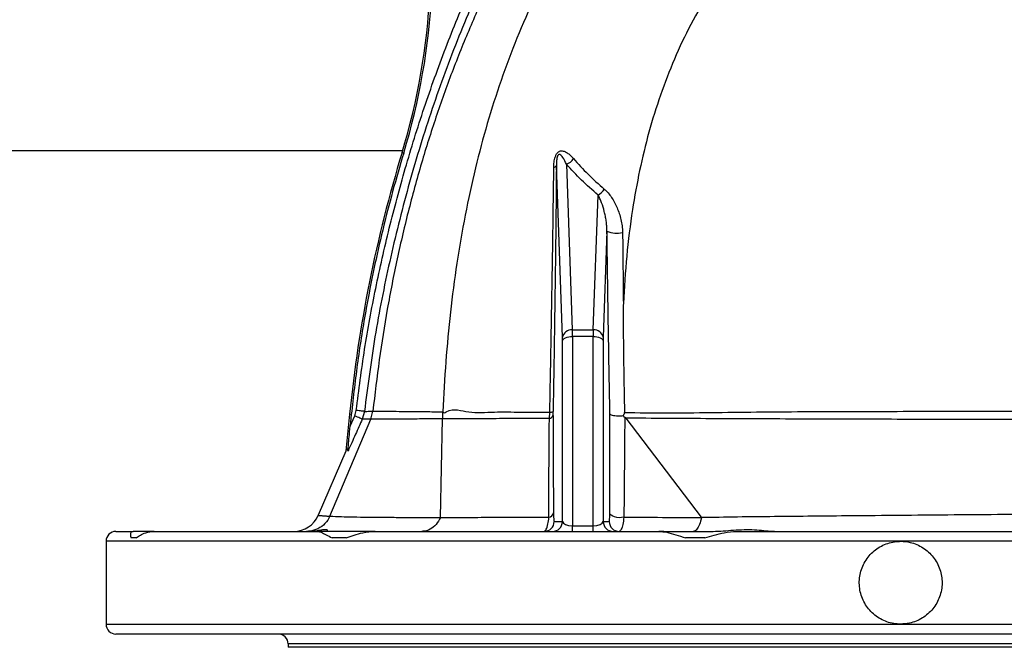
# Model space of a CAD drawing. Header units: millimetres. Extents: x 1979 to 3859, y 1849 to 3871.
# Tile 2 of 25: x 2352 to 2947, y 1849 to 2228. Entities that reach past the tile are written whole.
import ezdxf

# ---------------------------------------------------------------- set-up
doc = ezdxf.new("R2010")
doc.units = ezdxf.units.MM
doc.header["$LTSCALE"] = 2

msp = doc.modelspace()

# ---------------------------------------------------------------- linework, layer by layer
at = {"color": 7, "linetype": 'Continuous', "lineweight": 25}
for p, q in [((2109.24, 2149.16), (2583.44, 2149.16)), ((2584.05, 2147.54), (2583.05, 2147.85)), ((2679.92, 2036.31), (2676.27, 2140.02)), ((2682.39, 2140.82), (2685.91, 2040.84)), ((2698.58, 2040.84), (2701.44, 2122.24)), ((2706.83, 2100.4), (2704.57, 2036.31)), ((2685.91, 2040.84), (2698.58, 2040.84)), ((2679.95, 1925.03), (2679.95, 2034.28)), ((2685.94, 2036.77), (2685.94, 1922.53)), ((2698.55, 2036.77), (2685.94, 2036.77)), ((2698.55, 1922.53), (2698.55, 2036.77)), ((2704.54, 2034.28), (2704.54, 1925.03)), ((2539.53, 1928.3), (2564.2, 1986.89)), ((2551.38, 1989.86), (2549.17, 1967.82)), ((2552.42, 1989.76), (2551.38, 1989.86)), ((2552.42, 1989.76), (2551.72, 1982.71)), ((2551.72, 1982.71), (2554.5, 1988.93)), ((2554.5, 1988.93), (2555.39, 1992.17)), ((2560.31, 1991.61), (2559.03, 1986.9)), ((2564.2, 1986.89), (2565.42, 1991.65)), ((2564.2, 1986.89), (2564.2, 1986.89)), ((2606.22, 1927.56), (2607.58, 1987.07)), ((2607.59, 1987.12), (2607.58, 1987.07)), ((2672.05, 1987.27), (2672.3, 1991.1)), ((2763.86, 1927.73), (2718.38, 1987.47)), ((2549.03, 1967.49), (2532.41, 1928.84)), ((2539.53, 1928.3), (2539.53, 1928.3)), ((2674.97, 1925.03), (2679.95, 1925.03)), ((2685.94, 1919.16), (2685.94, 1922.53)), ((2685.94, 1922.53), (2698.55, 1922.53)), ((2698.55, 1919.16), (2698.55, 1922.53)), ((2704.54, 1925.03), (2708.19, 1925.03)), ((2410.24, 1919.16), (2420.7, 1919.16)), ((2422.53, 1915.16), (2419.41, 1915.16)), ((2433.3, 1919.16), (2420.7, 1919.16)), ((2433.3, 1919.16), (2532.31, 1919.16)), ((2566.72, 1919.16), (2532.31, 1919.16)), ((2549.37, 1915.16), (2540.83, 1915.16)), ((2566.72, 1919.16), (2738.22, 1919.16)), ((2741.09, 1919.16), (2738.22, 1919.16)), ((2741.09, 1919.16), (2770.9, 1919.16)), ((2765.94, 1915.16), (2754.28, 1915.16)), ((2785.23, 1919.16), (2983.26, 1919.16)), ((2404.24, 1913.16), (2404.24, 1863.16)), ((2884.24, 1857.16), (2410.24, 1857.16)), ((3358.24, 1857.16), (2884.24, 1857.16)), ((2514.24, 1851.16), (2514.24, 1849.16)), ((2884.24, 1849.16), (2514.24, 1849.16)), ((3254.24, 1849.16), (2884.24, 1849.16))]:
    msp.add_line(p, q, dxfattribs=at)
at = {"color": 8, "linetype": 'Continuous', "lineweight": 25}
for p, q in [((2884.24, 1913.16), (2404.24, 1913.16)), ((3364.24, 1913.16), (2884.24, 1913.16)), ((2404.24, 1863.16), (2884.24, 1863.16)), ((2884.24, 1863.16), (3364.24, 1863.16)), ((2884.24, 1851.16), (2514.24, 1851.16)), ((3254.24, 1851.16), (2884.24, 1851.16))]:
    msp.add_line(p, q, dxfattribs=at)
at = {"color": 7, "linetype": 'Continuous', "lineweight": 25, "flags": 128}
for points in [[(2679.95, 2034.28), (2680.11, 2034.77), (2680.49, 2035.24), (2681.06, 2035.67), (2681.81, 2036.05), (2682.7, 2036.36), (2683.71, 2036.58), (2684.81, 2036.72), (2685.94, 2036.77)], [(2698.55, 2036.77), (2699.68, 2036.72), (2700.77, 2036.58), (2701.79, 2036.36), (2702.68, 2036.05), (2703.43, 2035.67), (2704, 2035.24), (2704.38, 2034.77), (2704.54, 2034.28)], [(2559.03, 1986.9), (2558.86, 1986.98), (2558.54, 1987.12), (2558.1, 1987.32), (2557.53, 1987.57), (2556.86, 1987.87), (2556.12, 1988.2), (2555.33, 1988.56), (2554.5, 1988.93)], [(2560.31, 1991.61), (2560.12, 1991.63), (2559.77, 1991.67), (2559.28, 1991.73), (2558.66, 1991.8), (2557.94, 1991.88), (2557.14, 1991.97), (2556.28, 1992.07), (2555.39, 1992.17)], [(2717.04, 1927.66), (2715.65, 1927.43), (2714.2, 1927.39), (2712.76, 1927.53), (2711.43, 1927.84), (2710.28, 1928.31), (2709.38, 1928.9), (2708.79, 1929.59), (2708.53, 1930.34)]]:
    msp.add_lwpolyline(points, dxfattribs=at)
at = {"color": 7, "linetype": 'Continuous', "lineweight": 25}
for centre, radius, start, end in [((2200.38, 2264.31), 400, 343.07281, 11.28785), ((2200.38, 2264.31), 401.05, 343.07281, 11.28785), ((2679.49, 2148.8), 8.49, 289.98008, 327.11348), ((2674.38, 2140.91), 2.09, 279.29236, 334.62033), ((2697.41, 2130.3), 9.02, 296.59899, 330.12229), ((2712.72, 2114.52), 15.3, 247.34884, 283.42915), ((2685.44, 2035.23), 5.63, 85.25146, 168.87189), ((2699.05, 2035.23), 5.63, 11.12811, 94.74854), ((2671.51, 1990.15), 2.93, 280.69616, 340.41411), ((2672.49, 1994.8), 3.71, 267.11435, 299.05419), ((2517.71, 1935.16), 16, 270, 336.73195), ((2670.98, 1931.29), 3.7, 282.34731, 345.20283), ((2668.98, 1925.16), 6, 270.0318, 358.7172), ((2673.95, 1925.16), 6, 270.0318, 358.7172), ((2710.54, 1925.16), 6, 181.28294, 269.9682), ((2714.19, 1925.16), 6, 181.28294, 269.9682), ((2410.24, 1913.16), 6, 90, 180), ((2410.24, 1863.16), 6, 180, 270), ((2508.24, 1851.16), 6, 0, 90)]:
    msp.add_arc(centre, radius, start, end, dxfattribs=at)
for centre, major_axis, ratio, start_param, end_param in [((2685.62, 2031.51), (0.14, 12), 0.023549, 5.166445, 5.602778), ((2698.86, 2031.51), (-0.14, 12), 0.023549, 0.680408, 1.11674), ((2679.63, 2031.65), (0.14, 6), 0.047079, 5.167259, 5.603591), ((2704.86, 2031.65), (-0.14, 6), 0.047079, 0.679594, 1.115927), ((2685.94, 1925.16), (6, 0), 0.438371, 3.193953, 4.712389), ((2698.55, 1925.16), (6, 0), 0.438371, 4.712389, 6.230825)]:
    msp.add_ellipse(centre, major_axis=major_axis, ratio=ratio, start_param=start_param, end_param=end_param, dxfattribs=at)
for points, knots in [([(3299.54, 2055.32), (3304.34, 2057.69), (3309.13, 2060.05), (3318.68, 2064.85), (3323.43, 2067.3), (3332.89, 2072.28), (3337.59, 2074.81), (3346.97, 2079.95), (3351.63, 2082.55), (3360.92, 2087.83), (3365.53, 2090.51), (3374.71, 2095.94), (3379.28, 2098.7), (3388.36, 2104.28), (3392.88, 2107.11), (3401.88, 2112.82), (3406.36, 2115.7), (3419.73, 2124.45), (3428.56, 2130.42), (3446.01, 2142.67), (3454.64, 2148.94), (3471.7, 2161.78), (3480.14, 2168.35), (3496.78, 2181.75), (3504.97, 2188.58), (3529.2, 2209.46), (3544.87, 2223.9), (3567.66, 2246.33), (3575.14, 2253.93), (3589.85, 2269.41), (3597.09, 2277.28), (3618.38, 2301.22), (3632.01, 2317.62), (3658.16, 2351.28), (3670.67, 2368.54), (3688.58, 2395.08), (3694.42, 2404.05), (3705.77, 2422.14), (3711.29, 2431.27), (3727.37, 2458.92), (3737.46, 2477.69), (3751.65, 2506.34), (3756.23, 2515.98), (3765.1, 2535.4), (3769.38, 2545.2), (3781.74, 2574.76), (3789.34, 2594.68), (3803.24, 2634.98), (3809.55, 2655.34), (3818.04, 2686.22), (3820.71, 2696.58), (3825.7, 2717.35), (3828.03, 2727.76), (3834.51, 2759.08), (3838.16, 2780.08), (3842.62, 2811.74), (3843.94, 2822.33), (3846.24, 2843.56), (3847.21, 2854.21), (3849.63, 2886.17), (3850.56, 2907.51), (3850.9, 2939.58), (3850.84, 2950.26), (3850.38, 2971.59), (3850, 2982.24), (3849.14, 2998.2), (3848.81, 3003.52), (3848.04, 3014.14), (3847.6, 3019.45), (3846.14, 3035.37), (3844.99, 3045.96), (3842.36, 3067.14), (3840.88, 3077.71), (3837.56, 3098.83), (3835.73, 3109.34), (3825.77, 3161.59), (3815.17, 3202.52), (3788.83, 3282.66), (3773.09, 3321.87), (3750.1, 3369.79), (3745.34, 3379.31), (3737.94, 3393.52), (3735.43, 3398.24), (3730.34, 3407.63), (3727.76, 3412.29), (3722.54, 3421.57), (3719.89, 3426.17), (3714.52, 3435.33), (3711.8, 3439.88), (3706.32, 3448.95), (3703.55, 3453.46), (3697.97, 3462.45), (3695.15, 3466.93), (3689.42, 3475.79), (3686.49, 3480.18), (3680.52, 3488.86), (3677.48, 3493.16), (3671.31, 3501.68), (3668.2, 3505.92), (3661.92, 3514.35), (3658.75, 3518.55), (3652.34, 3526.88), (3649.1, 3531.01), (3642.54, 3539.22), (3639.21, 3543.3), (3629.14, 3555.43), (3622.27, 3563.4), (3601.25, 3586.97), (3586.65, 3602.21), (3563.83, 3624.35), (3556.08, 3631.62), (3544.21, 3642.32), (3540.22, 3645.86), (3532.16, 3652.88), (3528.09, 3656.36), (3507.63, 3673.51), (3490.86, 3686.56), (3456.53, 3711.34), (3438.97, 3723.07), (3403.07, 3745.21), (3384.72, 3755.62), (3356.62, 3770.27), (3347.16, 3774.98), (3328.02, 3784.07), (3318.35, 3788.44), (3298.81, 3796.85), (3288.94, 3800.89), (3273.97, 3806.68), (3268.96, 3808.57), (3258.92, 3812.24), (3253.89, 3814.03), (3228.65, 3822.75), (3208.24, 3828.96), (3177.3, 3837.14), (3166.93, 3839.68), (3151.29, 3843.19), (3146.06, 3844.32), (3135.58, 3846.47), (3130.33, 3847.5), (3104.09, 3852.39), (3083.07, 3855.49), (3040.98, 3860.14), (3019.92, 3861.67), (2977.74, 3863.19), (2956.63, 3863.17), (2930.22, 3862.16), (2924.93, 3861.91), (2914.36, 3861.31), (2909.08, 3860.97), (2898.5, 3860.18), (2893.21, 3859.73), (2882.63, 3858.71), (2877.33, 3858.14), (2866.74, 3856.86), (2861.44, 3856.17), (2850.85, 3854.69), (2845.54, 3853.91), (2834.98, 3852.24), (2829.72, 3851.36), (2819.23, 3849.48), (2814, 3848.48), (2787.97, 3843.22), (2767.44, 3838.19), (2726.93, 3826.46), (2706.97, 3819.77), (2667.6, 3804.74), (2648.21, 3796.39), (2619.55, 3782.61), (2610.08, 3777.81), (2595.97, 3770.27), (2591.29, 3767.71), (2581.96, 3762.47), (2577.31, 3759.8), (2554.28, 3746.22), (2536.45, 3734.65), (2510.55, 3716.25), (2502.07, 3709.95), (2485.38, 3697), (2477.17, 3690.35), (2452.99, 3669.9), (2437.44, 3655.57), (2414.98, 3633.02), (2407.65, 3625.33), (2396.86, 3613.52), (2393.31, 3609.54), (2386.27, 3601.49), (2382.78, 3597.41), (2377.64, 3591.25), (2375.93, 3589.19), (2373.4, 3586.09), (2372.55, 3585.06), (2370.88, 3582.98), (2370.04, 3581.94), (2365.88, 3576.73), (2362.6, 3572.54), (2356.13, 3564.09), (2352.95, 3559.84), (2346.67, 3551.27), (2343.59, 3546.96), (2337.51, 3538.29), (2334.52, 3533.92), (2328.64, 3525.12), (2325.74, 3520.7), (2317.22, 3507.33), (2311.73, 3498.3), (2295.84, 3470.88), (2286.04, 3452.13), (2272.52, 3423.29), (2268.22, 3413.57), (2262.07, 3398.79), (2260.07, 3393.83), (2257.15, 3386.35), (2256.19, 3383.85), (2254.29, 3378.84), (2253.35, 3376.33), (2251.51, 3371.31), (2250.67, 3368.78), (2249.13, 3363.7), (2248.42, 3361.15), (2246.89, 3356.07), (2246.06, 3353.54), (2244.38, 3348.48), (2243.52, 3345.96), (2241.81, 3340.91), (2240.97, 3338.39), (2239.31, 3333.33), (2238.51, 3330.79), (2236.19, 3323.17), (2234.73, 3318.07), (2230.52, 3302.75), (2227.89, 3292.5), (2223.16, 3271.89), (2221.04, 3261.54), (2215.37, 3230.35), (2212.55, 3209.37), (2209.78, 3177.62), (2209.1, 3166.99), (2208.45, 3150.96), (2208.3, 3145.61), (2208.12, 3134.88), (2208.09, 3129.52), (2208.2, 3113.49), (2208.52, 3102.84), (2209.66, 3081.62), (2210.48, 3071.06), (2212.09, 3055.28), (2212.68, 3050.03), (2213.98, 3039.55), (2214.67, 3034.31), (2216.2, 3023.87), (2217.03, 3018.66), (2218.87, 3008.27), (2219.9, 3003.09), (2223.15, 2987.59), (2225.55, 2977.29), (2230.84, 2956.79), (2233.74, 2946.58), (2240.05, 2926.24), (2243.45, 2916.12), (2248.03, 2903.52), (2248.96, 2901), (2250.86, 2895.98), (2251.82, 2893.48), (2254.74, 2886), (2256.75, 2881.05), (2267.06, 2856.44), (2276.2, 2837.28), (2291.23, 2809.3), (2296.46, 2800.1), (2307.37, 2781.96), (2313.04, 2773.02), (2318.94, 2764.21)], [0, 0, 0, 0, 0.003906, 0.003906, 0.007812, 0.007812, 0.011719, 0.011719, 0.015625, 0.015625, 0.019531, 0.019531, 0.023437, 0.023437, 0.027344, 0.027344, 0.03125, 0.03125, 0.039062, 0.039062, 0.046875, 0.046875, 0.054687, 0.054687, 0.0625, 0.0625, 0.078125, 0.078125, 0.085937, 0.085937, 0.09375, 0.09375, 0.109375, 0.109375, 0.125, 0.125, 0.132812, 0.132812, 0.140625, 0.140625, 0.15625, 0.15625, 0.164062, 0.164062, 0.171875, 0.171875, 0.1875, 0.1875, 0.203125, 0.203125, 0.210937, 0.210937, 0.21875, 0.21875, 0.234375, 0.234375, 0.242187, 0.242187, 0.25, 0.25, 0.265625, 0.265625, 0.273437, 0.273437, 0.28125, 0.28125, 0.285156, 0.285156, 0.289062, 0.289062, 0.296875, 0.296875, 0.304687, 0.304687, 0.3125, 0.3125, 0.34375, 0.34375, 0.375, 0.375, 0.382812, 0.382812, 0.386719, 0.386719, 0.390625, 0.390625, 0.394531, 0.394531, 0.398437, 0.398437, 0.402344, 0.402344, 0.40625, 0.40625, 0.410156, 0.410156, 0.414062, 0.414062, 0.417969, 0.417969, 0.421875, 0.421875, 0.425781, 0.425781, 0.429687, 0.429687, 0.4375, 0.4375, 0.453125, 0.453125, 0.460937, 0.460937, 0.464844, 0.464844, 0.46875, 0.46875, 0.484375, 0.484375, 0.5, 0.5, 0.515625, 0.515625, 0.523437, 0.523437, 0.53125, 0.53125, 0.539062, 0.539062, 0.542969, 0.542969, 0.546875, 0.546875, 0.5625, 0.5625, 0.570313, 0.570313, 0.574219, 0.574219, 0.578125, 0.578125, 0.59375, 0.59375, 0.609375, 0.609375, 0.625, 0.625, 0.628906, 0.628906, 0.632812, 0.632812, 0.636719, 0.636719, 0.640625, 0.640625, 0.644531, 0.644531, 0.648437, 0.648437, 0.652344, 0.652344, 0.65625, 0.65625, 0.671875, 0.671875, 0.6875, 0.6875, 0.703125, 0.703125, 0.710937, 0.710937, 0.714844, 0.714844, 0.71875, 0.71875, 0.734375, 0.734375, 0.742187, 0.742187, 0.75, 0.75, 0.765625, 0.765625, 0.773437, 0.773437, 0.777344, 0.777344, 0.78125, 0.78125, 0.783203, 0.783203, 0.78418, 0.78418, 0.785156, 0.785156, 0.789062, 0.789062, 0.792969, 0.792969, 0.796875, 0.796875, 0.800781, 0.800781, 0.804687, 0.804687, 0.8125, 0.8125, 0.828125, 0.828125, 0.835937, 0.835937, 0.839844, 0.839844, 0.841797, 0.841797, 0.84375, 0.84375, 0.845703, 0.845703, 0.847656, 0.847656, 0.849609, 0.849609, 0.851562, 0.851562, 0.853516, 0.853516, 0.855469, 0.855469, 0.859375, 0.859375, 0.867187, 0.867187, 0.875, 0.875, 0.890625, 0.890625, 0.898437, 0.898437, 0.902344, 0.902344, 0.90625, 0.90625, 0.914062, 0.914062, 0.921875, 0.921875, 0.925781, 0.925781, 0.929687, 0.929687, 0.933594, 0.933594, 0.9375, 0.9375, 0.945312, 0.945312, 0.953125, 0.953125, 0.960937, 0.960937, 0.962891, 0.962891, 0.964844, 0.964844, 0.96875, 0.96875, 0.984375, 0.984375, 0.992187, 0.992187, 1, 1, 1, 1]), ([(3036.34, 2484.13), (3027.74, 2477.36), (3009.86, 2463.27), (2982.16, 2442.17), (2953.63, 2420.21), (2927.02, 2399.4), (2902.26, 2380.02), (2879.66, 2361.91), (2857.5, 2343.34), (2836.1, 2324.17), (2815.77, 2304.28), (2797.75, 2284.51), (2782.11, 2264.93), (2768.83, 2245.61), (2757.25, 2225.37), (2747.29, 2204.34), (2738.88, 2182.56), (2731.92, 2160.1), (2726.33, 2137.01), (2721.82, 2112.06), (2718.43, 2085.25), (2717.31, 2066.29), (2716.75, 2056.73)], [0, 0, 0, 0, 0.0592557, 0.1232014, 0.1876043, 0.2526224, 0.3042553, 0.3561747, 0.4080959, 0.4597379, 0.5108562, 0.56128, 0.6036614, 0.6455301, 0.6870618, 0.7285229, 0.7701475, 0.8121219, 0.8545875, 0.8976426, 0.9483674, 1, 1, 1, 1]), ([(2555.39, 1992.17), (2556.97, 2004.5), (2560.12, 2029.16), (2566.92, 2065.85), (2575.12, 2102.25), (2584.9, 2138.63), (2596.2, 2174.95), (2609.17, 2211.11), (2623.75, 2246.66), (2640.07, 2281.58), (2658.21, 2315.76), (2678.07, 2349.13), (2699.69, 2381.73), (2723.08, 2413.45), (2748.06, 2444.3), (2765.94, 2463.8), (2774.88, 2473.55)], [0, 0, 0, 0, 0.069249, 0.138561, 0.207882, 0.277144, 0.34846, 0.419845, 0.491215, 0.562508, 0.634613, 0.706763, 0.778871, 0.852566, 0.926305, 1, 1, 1, 1]), ([(2778.51, 2470.12), (2776.24, 2467.69), (2764.84, 2455.52), (2745.04, 2432.85), (2720.08, 2401.34), (2696.68, 2368.54), (2674.95, 2334.61), (2653.99, 2297.87), (2634.21, 2258.18), (2615.93, 2215.49), (2600.01, 2171.79), (2586.43, 2127.29), (2575.25, 2082.19), (2566.24, 2036.97), (2562.28, 2006.63), (2560.31, 1991.61)], [0, 0, 0, 0, 0.018689, 0.093465, 0.168671, 0.243973, 0.31927, 0.394471, 0.481, 0.56777, 0.65469, 0.741644, 0.828491, 0.915072, 1, 1, 1, 1]), ([(2801.75, 2471.81), (2796.8, 2467.1), (2784.76, 2455.66), (2766.78, 2437.17), (2747.49, 2416.22), (2729.01, 2394.67), (2711.32, 2372.51), (2694.46, 2349.67), (2678.47, 2326.13), (2663.42, 2301.84), (2649.41, 2276.8), (2636.46, 2251.15), (2624.57, 2224.93), (2613.74, 2198.2), (2603.94, 2170.97), (2595, 2142.8), (2586.98, 2113.69), (2579.92, 2083.67), (2573.97, 2053.29), (2569.02, 2022.58), (2566.63, 2001.98), (2565.42, 1991.65)], [0, 0, 0, 0, 0.038494, 0.093412, 0.148978, 0.204805, 0.260485, 0.31562, 0.37032, 0.423847, 0.476172, 0.527594, 0.578422, 0.628921, 0.679307, 0.72975, 0.783116, 0.836786, 0.890815, 0.945223, 1, 1, 1, 1]), ([(2861.91, 2469.58), (2861.83, 2469.52), (2855.29, 2464.05), (2842.48, 2453.16), (2823.55, 2436.82), (2804.94, 2420.25), (2784.81, 2401.63), (2763.52, 2380.8), (2741.49, 2357.45), (2721.76, 2334.37), (2704.33, 2311.61), (2689.16, 2289.27), (2675.44, 2265.98), (2663.15, 2241.88), (2652.24, 2217.03), (2642.64, 2191.49), (2634.32, 2165.32), (2627.09, 2138.14), (2620.97, 2109.99), (2615.96, 2080.91), (2612.11, 2051.39), (2609.27, 2021.48), (2608.24, 2001.43), (2607.72, 1991.35)], [0, 0, 0, 0, 0.000487, 0.04461, 0.089392, 0.134718, 0.180405, 0.240408, 0.300117, 0.359033, 0.408337, 0.456675, 0.504166, 0.551163, 0.598, 0.644951, 0.692228, 0.739985, 0.790611, 0.841934, 0.893965, 0.946674, 1, 1, 1, 1]), ([(2584.05, 2147.54), (2581.78, 2139.85), (2577.23, 2124.46), (2571.28, 2101.14), (2565.95, 2077.66), (2560.8, 2051.3), (2556.03, 2022.02), (2553.63, 2000.52), (2552.42, 1989.76)], [0, 0, 0, 0, 0.149279, 0.298685, 0.447964, 0.597371, 0.798529, 1, 1, 1, 1]), ([(2674.72, 2138.85), (2674.73, 2139.89), (2674.78, 2140.95), (2674.98, 2142.54), (2675.06, 2143.07), (2675.28, 2144.13), (2675.41, 2144.67), (2675.67, 2145.44), (2675.77, 2145.7), (2675.98, 2146.2), (2676.1, 2146.44), (2676.35, 2146.91), (2676.49, 2147.13), (2676.79, 2147.54), (2676.96, 2147.73), (2677.29, 2148.07), (2677.47, 2148.21), (2677.83, 2148.45), (2678.01, 2148.56), (2678.57, 2148.8), (2678.94, 2148.87), (2679.67, 2148.91), (2680.02, 2148.87), (2680.72, 2148.72), (2681.06, 2148.6), (2682.04, 2148.19), (2682.67, 2147.8), (2683.87, 2146.93), (2684.44, 2146.44), (2685.55, 2145.37), (2686.09, 2144.8), (2686.62, 2144.19)], [0, 0, 0, 0, 0.125, 0.125, 0.1875, 0.1875, 0.25, 0.25, 0.28125, 0.28125, 0.3125, 0.3125, 0.34375, 0.34375, 0.375, 0.375, 0.40625, 0.40625, 0.4375, 0.4375, 0.5, 0.5, 0.5625, 0.5625, 0.625, 0.625, 0.75, 0.75, 0.875, 0.875, 1, 1, 1, 1]), ([(2682.39, 2140.82), (2681.69, 2142.27), (2680.78, 2144.18), (2679.36, 2145.99), (2678.6, 2146.63), (2677.96, 2146.75), (2677.57, 2146.59), (2677.38, 2146.43), (2677.2, 2146.21), (2677.06, 2145.98), (2676.77, 2145.34), (2676.43, 2143.91), (2676.28, 2142.04), (2676.27, 2140.63), (2676.27, 2140.02)], [0, 0, 0, 0, 0.354598, 0.4655, 0.565831, 0.614981, 0.635017, 0.655221, 0.656411, 0.68002, 0.693939, 0.757917, 0.895632, 1, 1, 1, 1]), ([(2686.62, 2144.19), (2689.39, 2140.99), (2692.32, 2137.86), (2698.53, 2131.73), (2701.79, 2128.73), (2705.23, 2125.81)], [0, 0, 0, 0, 0.5, 0.5, 1, 1, 1, 1]), ([(2672.3, 1991.1), (2672.55, 2003.61), (2672.78, 2016.09), (2673.24, 2040.99), (2673.46, 2053.41), (2673.87, 2078.11), (2674.07, 2090.39), (2674.42, 2114.78), (2674.58, 2126.87), (2674.72, 2138.85)], [0, 0, 0, 0, 0.25, 0.25, 0.5, 0.5, 0.75, 0.75, 1, 1, 1, 1]), ([(2676.27, 2140.02), (2676.18, 2127.94), (2676.06, 2115.76), (2675.79, 2091.25), (2675.64, 2078.92), (2675.3, 2054.13), (2675.11, 2041.68), (2674.72, 2016.68), (2674.51, 2004.14), (2674.29, 1991.56)], [0, 0, 0, 0, 0.25, 0.25, 0.5, 0.5, 0.75, 0.75, 1, 1, 1, 1]), ([(2701.44, 2122.24), (2698.02, 2125.22), (2691.16, 2131.21), (2685.32, 2137.61), (2682.39, 2140.82)], [0, 0, 0, 0, 0.4987982, 1, 1, 1, 1]), ([(2705.23, 2125.81), (2706.05, 2125.11), (2706.81, 2124.33), (2708.25, 2122.64), (2708.94, 2121.73), (2710.23, 2119.81), (2710.83, 2118.8), (2711.95, 2116.72), (2712.46, 2115.64), (2713.42, 2113.41), (2713.86, 2112.26), (2714.64, 2109.89), (2714.99, 2108.66), (2715.58, 2106.16), (2715.81, 2104.89), (2716.15, 2102.31), (2716.26, 2100.99), (2716.27, 2099.64)], [0, 0, 0, 0, 0.125, 0.125, 0.25, 0.25, 0.375, 0.375, 0.5, 0.5, 0.625, 0.625, 0.75, 0.75, 0.875, 0.875, 1, 1, 1, 1]), ([(2706.83, 2100.4), (2706.83, 2101.47), (2706.78, 2102.51), (2706.62, 2104.55), (2706.5, 2105.56), (2706.22, 2107.53), (2706.05, 2108.5), (2705.67, 2110.41), (2705.46, 2111.34), (2704.77, 2114.09), (2704.23, 2115.85), (2703.29, 2118.37), (2702.96, 2119.19), (2702.24, 2120.76), (2701.86, 2121.52), (2701.44, 2122.24)], [0, 0, 0, 0, 0.125, 0.125, 0.25, 0.25, 0.375, 0.375, 0.5, 0.5, 0.75, 0.75, 0.875, 0.875, 1, 1, 1, 1]), ([(2708.59, 1990.22), (2708.27, 2008.64), (2707.79, 2036.29), (2707.22, 2073), (2706.96, 2091.27), (2706.83, 2100.4)], [0, 0, 0, 0, 0.4996175, 0.7498147, 1, 1, 1, 1]), ([(2716.75, 2056.73), (2716.72, 2056.05), (2716.71, 2055.36), (2716.68, 2053.99), (2716.67, 2053.31), (2716.66, 2051.25), (2716.65, 2049.88), (2716.65, 2045.77), (2716.66, 2043.03), (2716.71, 2034.81), (2716.77, 2029.33), (2716.91, 2018.36), (2717, 2012.87), (2717.2, 2001.89), (2717.31, 1996.4), (2717.44, 1990.9)], [0, 0, 0, 0, 0.03125, 0.03125, 0.0625, 0.0625, 0.125, 0.125, 0.25, 0.25, 0.5, 0.5, 0.75, 0.75, 1, 1, 1, 1]), ([(2607.72, 1991.34), (2607.72, 1991.34), (2608.19, 1990.39), (2613.87, 1994.07), (2622.86, 1990.11), (2638.32, 1991.49), (2654.56, 1991.08), (2666.39, 1991.1), (2672.3, 1991.1)], [0, 0, 0, 0, 0.0000017, 0.0404985, 0.2880169, 0.5355295, 0.7677663, 1, 1, 1, 1]), ([(2559.03, 1986.9), (2557.67, 1983.86), (2556.31, 1980.81), (2554.95, 1977.77), (2553.44, 1974.39), (2551.94, 1971.01), (2550.44, 1967.63)], [0, 0, 0, 0, 0.005, 0.005, 0.005, 0.01054971, 0.01054971, 0.01054971, 0.01054971]), ([(2564.2, 1986.89), (2564.2, 1986.89), (2562.69, 1986.89), (2560.79, 1986.89), (2559.46, 1986.9), (2559.03, 1986.9)], [0, 0, 0, 0, 0.000004, 0.673328, 1, 1, 1, 1]), ([(2560.31, 1991.61), (2560.75, 1991.61), (2562.07, 1991.63), (2563.97, 1991.65), (2565.42, 1991.65), (2565.42, 1991.65)], [0, 0, 0, 0, 0.330206, 0.999995, 1, 1, 1, 1]), ([(2607.58, 1987.07), (2607.58, 1987.07), (2607.32, 1987.07), (2604.26, 1987.19), (2595.58, 1987.02), (2586.34, 1986.94), (2577.79, 1986.9), (2570.26, 1986.87), (2566.32, 1986.89), (2564.2, 1986.89), (2564.2, 1986.89)], [0, 0, 0, 0, 0.0000007, 0.0093689, 0.202461, 0.3955349, 0.5893153, 0.7831029, 0.999999, 1, 1, 1, 1]), ([(2565.42, 1991.65), (2565.42, 1991.65), (2567.59, 1991.65), (2571.62, 1991.67), (2579.22, 1991.64), (2587.57, 1991.57), (2596.87, 1991.51), (2604.31, 1991.36), (2607.72, 1991.36), (2607.72, 1991.36)], [0, 0, 0, 0, 0.000001, 0.225057, 0.420857, 0.616651, 0.808324, 0.999999, 1, 1, 1, 1]), ([(2607.59, 1987.12), (2607.67, 1987.8), (2607.84, 1989.17), (2607.76, 1990.62), (2607.72, 1991.35)], [0, 0, 0, 0, 0.496011, 1, 1, 1, 1]), ([(2672.05, 1987.27), (2666.06, 1987.25), (2654.05, 1987.23), (2637.3, 1987.19), (2621.43, 1987.16), (2612.21, 1987.13), (2607.59, 1987.12)], [0, 0, 0, 0, 0.236921, 0.475356, 0.736686, 1, 1, 1, 1]), ([(2671.77, 1927.68), (2671.77, 1935.32), (2671.77, 1950.64), (2671.87, 1970.55), (2672, 1983.02), (2672.05, 1987.27)], [0, 0, 0, 0, 0.39631, 0.794066, 1, 1, 1, 1]), ([(2674.27, 1989.17), (2674.27, 1989.18), (2674.27, 1989.93), (2674.28, 1990.76), (2674.29, 1991.56)], [0, 0, 0, 0, 0.02166, 1, 1, 1, 1]), ([(2674.27, 1989.17), (2674.27, 1984.03), (2674.28, 1978.98), (2674.31, 1968.99), (2674.33, 1964.06), (2674.38, 1954.29), (2674.41, 1949.45), (2674.48, 1939.85), (2674.52, 1935.08), (2674.56, 1930.35)], [0, 0, 0, 0, 0.25, 0.25, 0.5, 0.5, 0.75, 0.75, 1, 1, 1, 1]), ([(2708.53, 1930.34), (2708.57, 1938.16), (2708.64, 1953.82), (2708.65, 1973.89), (2708.61, 1986.26), (2708.59, 1990.22)], [0, 0, 0, 0, 0.404543, 0.809224, 1, 1, 1, 1]), ([(2708.59, 1990.22), (2708.59, 1990.22), (2708.63, 1990.06), (2708.92, 1989.75), (2709.96, 1989.35), (2711.54, 1989.06), (2713.45, 1988.92), (2715.25, 1988.92), (2716.3, 1989.01), (2716.71, 1989.05)], [0, 0, 0, 0, 0.003847, 0.174825, 0.353849, 0.53162, 0.708785, 0.88613, 1, 1, 1, 1]), ([(2716.71, 1989.05), (2716.9, 1989.4), (2717.18, 1989.93), (2717.42, 1990.57), (2717.43, 1990.83), (2717.44, 1990.9)], [0, 0, 0, 0, 0.607719, 0.89196, 1, 1, 1, 1]), ([(2717.55, 1987.94), (2717.5, 1987.96), (2717.46, 1988), (2717.37, 1988.07), (2717.33, 1988.11), (2717.22, 1988.25), (2717.16, 1988.34), (2716.96, 1988.63), (2716.84, 1988.84), (2716.71, 1989.05)], [0, 0, 0, 0, 0.125, 0.125, 0.25, 0.25, 0.5, 0.5, 1, 1, 1, 1]), ([(2717.55, 1987.94), (2717.53, 1982.68), (2717.5, 1977.49), (2717.42, 1967.24), (2717.38, 1962.18), (2717.29, 1952.16), (2717.25, 1947.2), (2717.15, 1937.37), (2717.1, 1932.5), (2717.04, 1927.66)], [0, 0, 0, 0, 0.25, 0.25, 0.5, 0.5, 0.75, 0.75, 1, 1, 1, 1]), ([(2717.44, 1990.9), (2725.81, 1990.82), (2742.58, 1990.65), (2769.34, 1990.9), (2796.97, 1991.25), (2825.41, 1991.48), (2853.89, 1991.54), (2882.23, 1991.63), (2910.16, 1991.7), (2937.99, 1991.77), (2963.9, 1991.85), (2987.82, 1991.92), (3009.73, 1991.99), (3031.17, 1992.07), (3044.91, 1992.14), (3051.77, 1992.17)], [0, 0, 0, 0, 0.08353, 0.167394, 0.251269, 0.334814, 0.418829, 0.498242, 0.577938, 0.657636, 0.737051, 0.802708, 0.868519, 0.934335, 1, 1, 1, 1]), ([(2718.38, 1987.47), (2718.24, 1987.58), (2717.99, 1987.79), (2717.69, 1987.9), (2717.55, 1987.94)], [0, 0, 0, 0, 0.562986, 1, 1, 1, 1]), ([(3051.75, 1986.24), (3044.9, 1986.27), (3031.19, 1986.33), (3009.78, 1986.42), (2987.89, 1986.5), (2963.98, 1986.57), (2938.04, 1986.65), (2910.15, 1986.72), (2882.16, 1986.79), (2853.76, 1986.87), (2825.34, 1986.96), (2797.13, 1987.06), (2769.65, 1987.18), (2743.75, 1987.28), (2725.71, 1987.47), (2718.38, 1987.47), (2718.38, 1987.47)], [0, 0, 0, 0, 0.065827, 0.131807, 0.197783, 0.263603, 0.343419, 0.423521, 0.503621, 0.583435, 0.667893, 0.75076, 0.833945, 0.917131, 1, 1, 1, 1, 1]), ([(2550.44, 1967.63), (2550.43, 1967.69), (2550.42, 1967.85), (2550.46, 1968.68), (2550.58, 1970.38), (2550.79, 1972.92), (2551.17, 1977.15), (2551.49, 1980.45), (2551.72, 1982.71)], [0, 0, 0, 0, 0.041836, 0.099178, 0.212666, 0.398703, 0.585571, 1, 1, 1, 1]), ([(2550.44, 1967.63), (2550.36, 1967.95), (2550.28, 1968.21), (2550.1, 1968.58), (2550.01, 1968.69), (2549.69, 1968.76), (2549.45, 1968.47), (2549.17, 1967.82)], [0, 0, 0, 0, 0.25, 0.25, 0.5, 0.5, 1, 1, 1, 1]), ([(2539.53, 1928.3), (2538.62, 1926.75), (2536.79, 1923.65), (2532.35, 1920.51), (2528.69, 1919.41), (2526.35, 1919.18), (2525.75, 1919.17), (2525.39, 1919.16)], [0, 0, 0, 0, 0.299133, 0.598263, 0.897398, 0.937829, 1, 1, 1, 1]), ([(2532.41, 1928.84), (2532.51, 1928.83), (2532.71, 1928.81), (2534.37, 1928.65), (2536.66, 1928.47), (2538.7, 1928.35), (2539.53, 1928.3)], [0, 0, 0, 0, 0.27076, 0.541824, 0.81321, 1, 1, 1, 1]), ([(2539.53, 1928.3), (2539.53, 1928.3), (2541.88, 1928.3), (2545.52, 1928.02), (2553.56, 1927.9), (2561.65, 1927.77), (2570.36, 1927.69), (2579.34, 1927.62), (2589.25, 1927.58), (2598.32, 1927.55), (2604.19, 1927.55), (2606.22, 1927.55)], [0, 0, 0, 0, 0.000001, 0.180084, 0.323976, 0.468492, 0.58511, 0.701728, 0.819701, 0.937673, 1, 1, 1, 1]), ([(2606.22, 1927.55), (2605.42, 1926.05), (2603.81, 1923.05), (2600.04, 1920.11), (2596.96, 1919.2), (2595.28, 1919.17), (2595.08, 1919.16)], [0, 0, 0, 0, 0.313933, 0.627858, 0.956466, 1, 1, 1, 1]), ([(2606.22, 1927.56), (2606.22, 1927.56), (2611.7, 1927.56), (2620.5, 1927.62), (2636.88, 1927.64), (2653.68, 1927.67), (2665.73, 1927.68), (2671.77, 1927.68)], [0, 0, 0, 0, 0.000001, 0.250979, 0.503066, 0.750999, 1, 1, 1, 1]), ([(2606.22, 1927.55), (2606.22, 1927.55), (2606.22, 1927.56), (2606.22, 1927.56), (2606.22, 1927.56)], [0, 0, 0, 0, 0.634567, 1, 1, 1, 1]), ([(2668.98, 1919.16), (2669.37, 1919.41), (2670.12, 1919.88), (2671.12, 1923.13), (2671.57, 1926.26), (2671.77, 1927.68)], [0, 0, 0, 0, 0.379573, 0.717831, 1, 1, 1, 1]), ([(2674.56, 1930.35), (2674.57, 1929.45), (2674.61, 1927.44), (2674.75, 1925.46), (2674.89, 1925.18), (2674.97, 1925.03)], [0, 0, 0, 0, 0.270226, 0.609117, 1, 1, 1, 1]), ([(2708.19, 1925.03), (2708.2, 1925.03), (2708.27, 1925.05), (2708.39, 1925.65), (2708.5, 1927.46), (2708.52, 1929.38), (2708.53, 1930.34)], [0, 0, 0, 0, 0.057079, 0.386812, 0.692957, 1, 1, 1, 1]), ([(2717.04, 1927.66), (2716.85, 1926.13), (2716.45, 1923.1), (2715.5, 1920.17), (2714.7, 1919.21), (2714.25, 1919.17), (2714.19, 1919.16)], [0, 0, 0, 0, 0.312193, 0.617818, 0.943638, 1, 1, 1, 1]), ([(2717.04, 1927.66), (2724.73, 1927.65), (2739.96, 1927.63), (2755.97, 1927.6), (2763.9, 1927.58)], [0, 0, 0, 0, 0.504428, 1, 1, 1, 1]), ([(2763.9, 1927.58), (2763.55, 1926.08), (2762.85, 1923.08), (2761.22, 1920.17), (2759.91, 1919.26), (2759.17, 1919.17), (2759.05, 1919.16), (2759.01, 1919.16)], [0, 0, 0, 0, 0.313046, 0.626094, 0.939145, 0.980984, 1, 1, 1, 1]), ([(2763.86, 1927.73), (2763.86, 1927.73), (2770.63, 1927.73), (2785.84, 1928.05), (2808.03, 1928.25), (2831.01, 1928.49), (2856.21, 1928.72), (2883.55, 1928.97), (2913.12, 1929.22), (2942.79, 1929.45), (2969.38, 1929.65), (2992.58, 1929.82), (3012.61, 1929.97), (3032.3, 1930.12), (3045.03, 1930.22), (3051.39, 1930.27)], [0, 0, 0, 0, 0, 0.077589, 0.155177, 0.234149, 0.313122, 0.41173, 0.510337, 0.611824, 0.713311, 0.784458, 0.855606, 0.927803, 1, 1, 1, 1]), ([(2763.9, 1927.58), (2763.9, 1927.6), (2763.9, 1927.65), (2763.88, 1927.7), (2763.86, 1927.72), (2763.86, 1927.73)], [0, 0, 0, 0, 0.369047, 0.857472, 1, 1, 1, 1]), ([(2420.7, 1919.16), (2420.22, 1919.03), (2419.23, 1918.75), (2418.79, 1917.18), (2419.2, 1915.84), (2419.41, 1915.16)], [0, 0, 0, 0, 0.317187, 0.65446, 1, 1, 1, 1]), ([(2422.53, 1915.16), (2423.32, 1915.76), (2424.91, 1916.95), (2428.38, 1918.62), (2431.53, 1918.97), (2433.3, 1919.16)], [0, 0, 0, 0, 0.3017301, 0.608468, 1, 1, 1, 1]), ([(2525.9, 1919.16), (2527.31, 1919.23), (2530.14, 1919.36), (2533.46, 1920), (2536.01, 1920.34), (2537.45, 1920.31), (2538.03, 1919.94), (2537.87, 1919.78), (2537.87, 1919.77)], [0, 0, 0, 0, 0.195577, 0.391342, 0.595584, 0.799755, 0.997918, 1, 1, 1, 1]), ([(2532.31, 1919.16), (2532.92, 1919.03), (2534.18, 1918.75), (2537.05, 1917.18), (2539.56, 1915.84), (2540.83, 1915.16)], [0, 0, 0, 0, 0.317185, 0.654459, 1, 1, 1, 1]), ([(2549.37, 1915.16), (2550.93, 1915.76), (2554.06, 1916.95), (2559.81, 1918.62), (2564.24, 1918.97), (2566.72, 1919.16)], [0, 0, 0, 0, 0.301729, 0.608468, 1, 1, 1, 1]), ([(2738.22, 1919.16), (2739.76, 1919.03), (2742.93, 1918.75), (2748.34, 1917.18), (2752.28, 1915.84), (2754.28, 1915.16)], [0, 0, 0, 0, 0.317185, 0.654459, 1, 1, 1, 1]), ([(2765.94, 1915.16), (2767.85, 1915.76), (2771.69, 1916.95), (2778.16, 1918.62), (2782.69, 1918.97), (2785.23, 1919.16)], [0, 0, 0, 0, 0.301729, 0.608468, 1, 1, 1, 1]), ([(2770.9, 1919.16), (2772.95, 1919.23), (2777.04, 1919.36), (2783.4, 1919.98), (2789.78, 1920.28), (2795.96, 1920.2), (2801.65, 1919.69), (2805.98, 1919.24), (2808.29, 1919.18), (2809.08, 1919.16)], [0, 0, 0, 0, 0.150786, 0.301706, 0.458883, 0.616016, 0.76833, 0.920644, 1, 1, 1, 1]), ([(2884.24, 1863.16), (2882.84, 1863.23), (2880.03, 1863.37), (2875.94, 1864.46), (2872.08, 1866.19), (2868.56, 1868.54), (2865.5, 1871.45), (2862.95, 1874.83), (2861.02, 1878.6), (2859.74, 1882.63), (2859.17, 1886.83), (2859.29, 1891.05), (2860.14, 1895.2), (2861.65, 1899.14), (2863.82, 1902.77), (2866.55, 1906), (2869.8, 1908.71), (2873.45, 1910.85), (2877.42, 1912.32), (2881.06, 1913.06), (2883.36, 1913.13), (2884.24, 1913.16)], [0, 0, 0, 0, 0.053643, 0.107286, 0.160927, 0.214568, 0.268255, 0.321941, 0.375659, 0.429375, 0.483043, 0.53671, 0.590326, 0.643941, 0.697583, 0.751225, 0.804931, 0.858636, 0.912344, 0.966051, 1, 1, 1, 1]), ([(2884.24, 1913.16), (2886.17, 1913.04), (2889.49, 1912.82), (2894, 1911.29), (2897.75, 1909.35), (2901.1, 1906.78), (2903.99, 1903.69), (2906.31, 1900.15), (2908.02, 1896.27), (2909.04, 1892.17), (2909.36, 1887.95), (2908.96, 1883.74), (2907.88, 1879.65), (2906.11, 1875.81), (2903.74, 1872.32), (2900.8, 1869.28), (2897.4, 1866.76), (2893.61, 1864.87), (2889.21, 1863.46), (2886.02, 1863.27), (2884.24, 1863.16)], [0, 0, 0, 0, 0.073303, 0.126925, 0.180549, 0.234221, 0.287893, 0.341618, 0.395342, 0.449038, 0.502736, 0.556368, 0.610001, 0.663633, 0.717266, 0.770962, 0.824658, 0.878382, 0.932106, 1, 1, 1, 1])]:
    msp.add_open_spline(points, degree=3, knots=knots, dxfattribs=at)
for points in [[(2583.05, 2147.85), (2567.47, 2096.68), (2556.79, 2043.79), (2551.38, 1989.86)], [(2716.27, 2099.64), (2716.41, 2085.39), (2716.57, 2071.08), (2716.75, 2056.73)]]:
    msp.add_open_spline(points, degree=3, dxfattribs=at)

doc.saveas('drawing.dxf')
